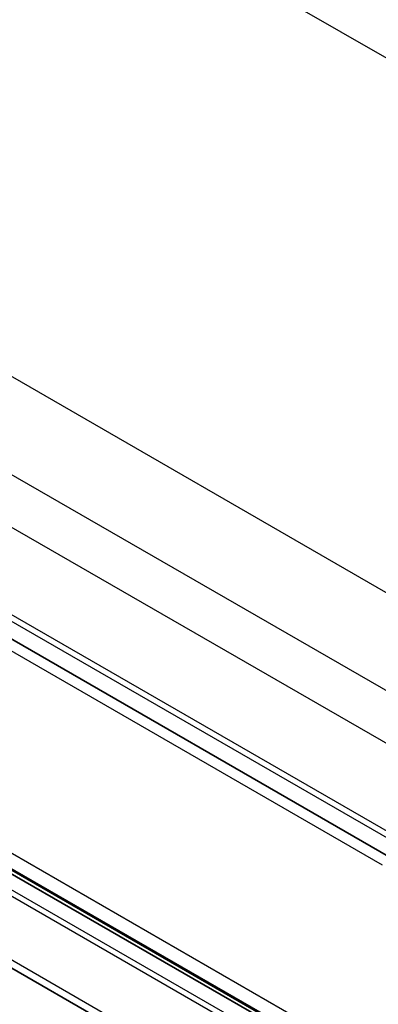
# Model space of a CAD drawing. Header units: millimetres. Extents: x 0 to 420, y 0 to 297.
# Tile 32 of 53: x 323 to 340, y 95 to 140. Entities that reach past the tile are written whole.
import ezdxf

# ---------------------------------------------------------------- set-up
doc = ezdxf.new("R2010")
doc.units = ezdxf.units.MM
doc.layers.add('Sichtbar (ISO)', color=7, linetype='Continuous', lineweight=35)
doc.layers.add('Sichtbar schmal (ISO)', color=7, linetype='Continuous', lineweight=25)

msp = doc.modelspace()

# ---------------------------------------------------------------- linework, layer by layer
at = {"layer": 'Sichtbar (ISO)'}
for p, q in [((340.46, 101.596), (296.542, 126.887)), ((296.6, 116.215), (363.775, 77.532)), ((339.785, 91.174), (296.542, 116.076)), ((297.433, 111.227), (364.608, 72.543))]:
    msp.add_line(p, q, dxfattribs=at)
at = {"layer": 'Sichtbar schmal (ISO)'}
for p, q in [((322.782, 148.488), (389.958, 109.804)), ((301.414, 136.183), (368.589, 97.499)), ((298.026, 133.607), (365.201, 94.923)), ((297.028, 131.764), (364.203, 93.081)), ((296.553, 128.011), (341.438, 102.164)), ((296.542, 127.708), (341.17, 102.008)), ((296.683, 126.256), (340.17, 101.213)), ((296.683, 116.952), (363.858, 78.269)), ((296.584, 116.294), (363.759, 77.611)), ((339.785, 90.435), (296.542, 115.337)), ((296.553, 115.047), (339.796, 90.145)), ((297.028, 111.841), (364.203, 73.157))]:
    msp.add_line(p, q, dxfattribs=at)

doc.saveas('drawing.dxf')
